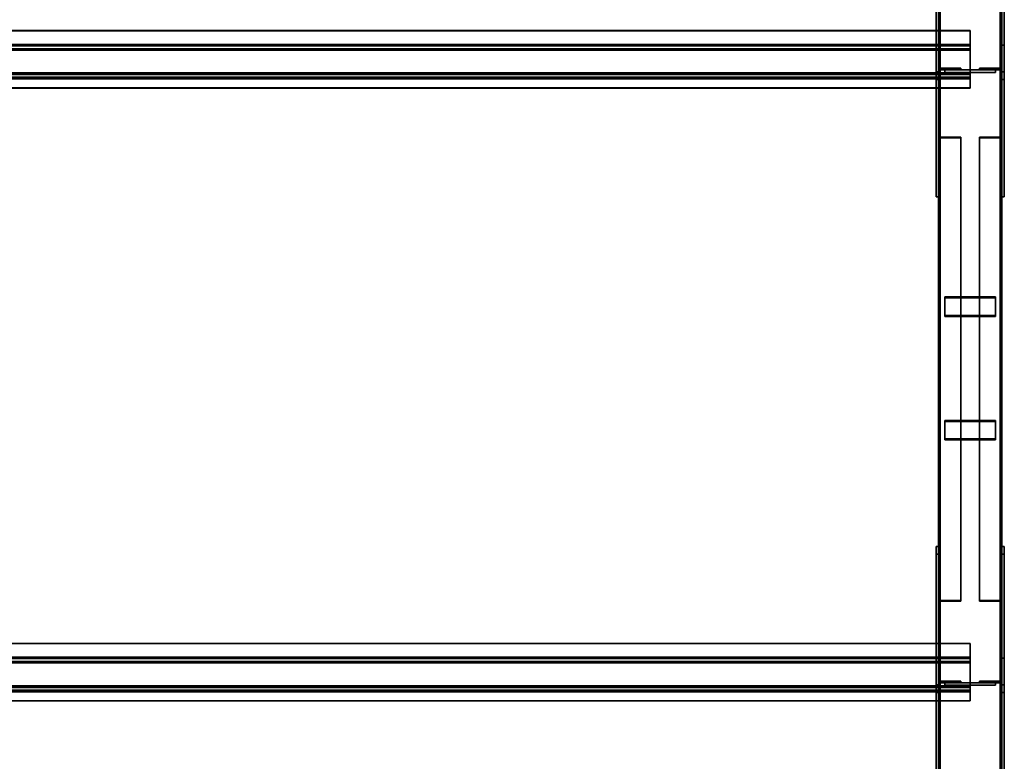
# Model space of a CAD drawing. Extents: x 13429 to 13460.1, y 572.8 to 605.1.
# Tile 215 of 256: x 13440.3 to 13442.2, y 595.8 to 597.2. Entities that reach past the tile are written whole.
import ezdxf

# ---------------------------------------------------------------- set-up
doc = ezdxf.new("R2010")
doc.units = 0
doc.header["$LTSCALE"] = 150
doc.header["$MEASUREMENT"] = 0
doc.layers.add('3DFACE_PLATE', color=7, linetype='CONTINUOUS')
doc.layers.add('3DFACE_SHAPE', color=7, linetype='CONTINUOUS')

msp = doc.modelspace()

# ---------------------------------------------------------------- linework, layer by layer
at = {"layer": '3DFACE_PLATE', "color": 6}
for points, invisible_edges in [([(13442.1134, 597.145, 0.489), (13442.1134, 597.1301, 0.6383), (13442.1134, 597.3938, 0.5139)], 2), ([(13442.1134, 597.1301, 0.6383), (13442.1134, 597.3789, 0.6631), (13442.1134, 597.3938, 0.5139)], 12), ([(13442.1184, 597.145, 0.489), (13442.1134, 597.145, 0.489), (13442.1184, 597.3938, 0.5139)], 2), ([(13442.1134, 597.145, 0.489), (13442.1134, 597.3938, 0.5139), (13442.1184, 597.3938, 0.5139)], 12), ([(13442.1184, 597.3789, 0.6631), (13442.1134, 597.3789, 0.6631), (13442.1184, 597.1301, 0.6383)], 2), ([(13442.1134, 597.3789, 0.6631), (13442.1134, 597.1301, 0.6383), (13442.1184, 597.1301, 0.6383)], 12), ([(13442.1184, 597.3938, 0.5139), (13442.1184, 597.3789, 0.6631), (13442.1184, 597.145, 0.489)], 2), ([(13442.1184, 597.3789, 0.6631), (13442.1184, 597.1301, 0.6383), (13442.1184, 597.145, 0.489)], 12), ([(13442.2434, 597.145, 0.489), (13442.2434, 597.1301, 0.6383), (13442.2434, 597.3938, 0.5139)], 2), ([(13442.2434, 597.1301, 0.6383), (13442.2434, 597.3789, 0.6631), (13442.2434, 597.3938, 0.5139)], 12), ([(13442.2484, 597.145, 0.489), (13442.2434, 597.145, 0.489), (13442.2484, 597.3938, 0.5139)], 2), ([(13442.2434, 597.145, 0.489), (13442.2434, 597.3938, 0.5139), (13442.2484, 597.3938, 0.5139)], 12), ([(13442.2484, 597.3789, 0.6631), (13442.2434, 597.3789, 0.6631), (13442.2484, 597.1301, 0.6383)], 2), ([(13442.2434, 597.3789, 0.6631), (13442.2434, 597.1301, 0.6383), (13442.2484, 597.1301, 0.6383)], 12), ([(13442.2484, 597.3938, 0.5139), (13442.2484, 597.3789, 0.6631), (13442.2484, 597.145, 0.489)], 2), ([(13442.2484, 597.3789, 0.6631), (13442.2484, 597.1301, 0.6383), (13442.2484, 597.145, 0.489)], 12), ([(13442.1134, 597.198, 0.1699), (13442.1134, 597.198, 0.0199), (13442.1134, 596.898, 0.1699)], 2), ([(13442.1134, 597.198, 0.0199), (13442.1134, 596.898, 0.0199), (13442.1134, 596.898, 0.1699)], 12), ([(13442.1184, 597.198, 0.1699), (13442.1134, 597.198, 0.1699), (13442.1184, 596.898, 0.1699)], 2), ([(13442.1134, 597.198, 0.1699), (13442.1134, 596.898, 0.1699), (13442.1184, 596.898, 0.1699)], 12), ([(13442.1184, 597.198, 0.0199), (13442.1134, 597.198, 0.0199), (13442.1184, 597.198, 0.1699)], 2), ([(13442.1134, 597.198, 0.0199), (13442.1134, 597.198, 0.1699), (13442.1184, 597.198, 0.1699)], 12), ([(13442.1184, 596.898, 0.0199), (13442.1134, 596.898, 0.0199), (13442.1184, 597.198, 0.0199)], 2), ([(13442.1134, 596.898, 0.0199), (13442.1134, 597.198, 0.0199), (13442.1184, 597.198, 0.0199)], 12), ([(13442.1184, 596.898, 0.1699), (13442.1184, 596.898, 0.0199), (13442.1184, 597.198, 0.1699)], 2), ([(13442.1184, 596.898, 0.0199), (13442.1184, 597.198, 0.0199), (13442.1184, 597.198, 0.1699)], 12), ([(13442.2434, 597.198, 0.1699), (13442.2434, 597.198, 0.0199), (13442.2434, 596.898, 0.1699)], 2), ([(13442.2434, 597.198, 0.0199), (13442.2434, 596.898, 0.0199), (13442.2434, 596.898, 0.1699)], 12), ([(13442.2484, 597.198, 0.1699), (13442.2434, 597.198, 0.1699), (13442.2484, 596.898, 0.1699)], 2), ([(13442.2434, 597.198, 0.1699), (13442.2434, 596.898, 0.1699), (13442.2484, 596.898, 0.1699)], 12), ([(13442.2484, 597.198, 0.0199), (13442.2434, 597.198, 0.0199), (13442.2484, 597.198, 0.1699)], 2), ([(13442.2434, 597.198, 0.0199), (13442.2434, 597.198, 0.1699), (13442.2484, 597.198, 0.1699)], 12), ([(13442.2484, 596.898, 0.0199), (13442.2434, 596.898, 0.0199), (13442.2484, 597.198, 0.0199)], 2), ([(13442.2434, 596.898, 0.0199), (13442.2434, 597.198, 0.0199), (13442.2484, 597.198, 0.0199)], 12), ([(13442.2484, 596.898, 0.1699), (13442.2484, 596.898, 0.0199), (13442.2484, 597.198, 0.1699)], 2), ([(13442.2484, 596.898, 0.0199), (13442.2484, 597.198, 0.0199), (13442.2484, 597.198, 0.1699)], 12), ([(13442.1184, 597.1301, 0.6383), (13442.1134, 597.1301, 0.6383), (13442.1184, 597.145, 0.489)], 2), ([(13442.1134, 597.1301, 0.6383), (13442.1134, 597.145, 0.489), (13442.1184, 597.145, 0.489)], 12), ([(13442.2309, 597.149, 0.4064), (13442.2309, 597.149, 0.3664), (13442.1309, 597.149, 0.4064)], 2), ([(13442.2309, 597.149, 0.3664), (13442.1309, 597.149, 0.3664), (13442.1309, 597.149, 0.4064)], 12), ([(13442.2309, 597.144, 0.4064), (13442.2309, 597.149, 0.4064), (13442.1309, 597.144, 0.4064)], 2), ([(13442.2309, 597.149, 0.4064), (13442.1309, 597.149, 0.4064), (13442.1309, 597.144, 0.4064)], 12), ([(13442.1309, 597.144, 0.3664), (13442.1309, 597.149, 0.3664), (13442.2309, 597.144, 0.3664)], 2), ([(13442.1309, 597.149, 0.3664), (13442.2309, 597.149, 0.3664), (13442.2309, 597.144, 0.3664)], 12), ([(13442.1309, 597.144, 0.4064), (13442.1309, 597.149, 0.4064), (13442.1309, 597.144, 0.3664)], 2), ([(13442.1309, 597.149, 0.4064), (13442.1309, 597.149, 0.3664), (13442.1309, 597.144, 0.3664)], 12), ([(13442.2309, 597.149, 0.2934), (13442.2309, 597.149, 0.2534), (13442.1309, 597.149, 0.2934)], 2), ([(13442.2309, 597.149, 0.2534), (13442.1309, 597.149, 0.2534), (13442.1309, 597.149, 0.2934)], 12), ([(13442.2309, 597.144, 0.2934), (13442.2309, 597.149, 0.2934), (13442.1309, 597.144, 0.2934)], 2), ([(13442.2309, 597.149, 0.2934), (13442.1309, 597.149, 0.2934), (13442.1309, 597.144, 0.2934)], 12), ([(13442.1309, 597.144, 0.2534), (13442.1309, 597.149, 0.2534), (13442.2309, 597.144, 0.2534)], 2), ([(13442.1309, 597.149, 0.2534), (13442.2309, 597.149, 0.2534), (13442.2309, 597.144, 0.2534)], 12), ([(13442.1309, 597.144, 0.2934), (13442.1309, 597.149, 0.2934), (13442.1309, 597.144, 0.2534)], 2), ([(13442.1309, 597.149, 0.2934), (13442.1309, 597.149, 0.2534), (13442.1309, 597.144, 0.2534)], 12), ([(13442.2309, 597.144, 0.3664), (13442.2309, 597.149, 0.3664), (13442.2309, 597.144, 0.4064)], 2), ([(13442.2309, 597.149, 0.3664), (13442.2309, 597.149, 0.4064), (13442.2309, 597.144, 0.4064)], 12), ([(13442.2309, 597.144, 0.2534), (13442.2309, 597.149, 0.2534), (13442.2309, 597.144, 0.2934)], 2), ([(13442.2309, 597.149, 0.2534), (13442.2309, 597.149, 0.2934), (13442.2309, 597.144, 0.2934)], 12), ([(13442.2484, 597.1301, 0.6383), (13442.2434, 597.1301, 0.6383), (13442.2484, 597.145, 0.489)], 2), ([(13442.2434, 597.1301, 0.6383), (13442.2434, 597.145, 0.489), (13442.2484, 597.145, 0.489)], 12), ([(13442.1309, 597.144, 0.4064), (13442.1309, 597.144, 0.3664), (13442.2309, 597.144, 0.4064)], 2), ([(13442.1309, 597.144, 0.3664), (13442.2309, 597.144, 0.3664), (13442.2309, 597.144, 0.4064)], 12), ([(13442.1309, 597.144, 0.2934), (13442.1309, 597.144, 0.2534), (13442.2309, 597.144, 0.2934)], 2), ([(13442.1309, 597.144, 0.2534), (13442.2309, 597.144, 0.2534), (13442.2309, 597.144, 0.2934)], 12), ([(13442.1184, 596.898, 0.1699), (13442.1134, 596.898, 0.1699), (13442.1184, 596.898, 0.0199)], 2), ([(13442.1134, 596.898, 0.1699), (13442.1134, 596.898, 0.0199), (13442.1184, 596.898, 0.0199)], 12), ([(13442.2484, 596.898, 0.1699), (13442.2434, 596.898, 0.1699), (13442.2484, 596.898, 0.0199)], 2), ([(13442.2434, 596.898, 0.1699), (13442.2434, 596.898, 0.0199), (13442.2484, 596.898, 0.0199)], 12), ([(13442.1309, 596.7, 0.2418), (13442.1309, 596.6633, 0.2576), (13442.2309, 596.7, 0.2418)], 2), ([(13442.1309, 596.6633, 0.2576), (13442.2309, 596.6633, 0.2576), (13442.2309, 596.7, 0.2418)], 12), ([(13442.2309, 596.7, 0.2418), (13442.2309, 596.698, 0.2372), (13442.1309, 596.7, 0.2418)], 2), ([(13442.2309, 596.698, 0.2372), (13442.1309, 596.698, 0.2372), (13442.1309, 596.7, 0.2418)], 12), ([(13442.1309, 596.7, 0.2418), (13442.1309, 596.698, 0.2372), (13442.1309, 596.6633, 0.2576)], 2), ([(13442.2309, 596.698, 0.2372), (13442.2309, 596.6613, 0.253), (13442.1309, 596.698, 0.2372)], 2), ([(13442.2309, 596.6613, 0.253), (13442.1309, 596.6613, 0.253), (13442.1309, 596.698, 0.2372)], 12), ([(13442.1309, 596.698, 0.2372), (13442.1309, 596.6613, 0.253), (13442.1309, 596.6633, 0.2576)], 12), ([(13442.2309, 596.6633, 0.2576), (13442.2309, 596.6613, 0.253), (13442.2309, 596.7, 0.2418)], 2), ([(13442.2309, 596.6613, 0.253), (13442.2309, 596.698, 0.2372), (13442.2309, 596.7, 0.2418)], 12), ([(13442.1309, 596.6633, 0.2576), (13442.1309, 596.6613, 0.253), (13442.2309, 596.6633, 0.2576)], 2), ([(13442.1309, 596.6613, 0.253), (13442.2309, 596.6613, 0.253), (13442.2309, 596.6633, 0.2576)], 12), ([(13442.1309, 596.4556, 0.3468), (13442.1309, 596.4189, 0.3626), (13442.2309, 596.4556, 0.3468)], 2), ([(13442.1309, 596.4189, 0.3626), (13442.2309, 596.4189, 0.3626), (13442.2309, 596.4556, 0.3468)], 12), ([(13442.2309, 596.4556, 0.3468), (13442.2309, 596.4537, 0.3422), (13442.1309, 596.4556, 0.3468)], 2), ([(13442.2309, 596.4537, 0.3422), (13442.1309, 596.4537, 0.3422), (13442.1309, 596.4556, 0.3468)], 12), ([(13442.1309, 596.4556, 0.3468), (13442.1309, 596.4537, 0.3422), (13442.1309, 596.4189, 0.3626)], 2), ([(13442.2309, 596.4537, 0.3422), (13442.2309, 596.4169, 0.358), (13442.1309, 596.4537, 0.3422)], 2), ([(13442.2309, 596.4169, 0.358), (13442.1309, 596.4169, 0.358), (13442.1309, 596.4537, 0.3422)], 12), ([(13442.1309, 596.4537, 0.3422), (13442.1309, 596.4169, 0.358), (13442.1309, 596.4189, 0.3626)], 12), ([(13442.2309, 596.4189, 0.3626), (13442.2309, 596.4169, 0.358), (13442.2309, 596.4556, 0.3468)], 2), ([(13442.2309, 596.4169, 0.358), (13442.2309, 596.4537, 0.3422), (13442.2309, 596.4556, 0.3468)], 12), ([(13442.1309, 596.4189, 0.3626), (13442.1309, 596.4169, 0.358), (13442.2309, 596.4189, 0.3626)], 2), ([(13442.1309, 596.4169, 0.358), (13442.2309, 596.4169, 0.358), (13442.2309, 596.4189, 0.3626)], 12), ([(13442.1134, 595.9325, 0.3677), (13442.1134, 595.9175, 0.517), (13442.1134, 596.2061, 0.3951)], 2), ([(13442.1134, 595.9175, 0.517), (13442.1134, 596.1912, 0.5444), (13442.1134, 596.2061, 0.3951)], 12), ([(13442.1184, 595.9325, 0.3677), (13442.1134, 595.9325, 0.3677), (13442.1184, 596.2061, 0.3951)], 2), ([(13442.1134, 595.9325, 0.3677), (13442.1134, 596.2061, 0.3951), (13442.1184, 596.2061, 0.3951)], 12), ([(13442.1184, 596.2061, 0.3951), (13442.1134, 596.2061, 0.3951), (13442.1184, 596.1912, 0.5444)], 2), ([(13442.1134, 596.2061, 0.3951), (13442.1134, 596.1912, 0.5444), (13442.1184, 596.1912, 0.5444)], 12), ([(13442.1184, 596.1912, 0.5444), (13442.1134, 596.1912, 0.5444), (13442.1184, 595.9175, 0.517)], 2), ([(13442.1134, 596.1912, 0.5444), (13442.1134, 595.9175, 0.517), (13442.1184, 595.9175, 0.517)], 12), ([(13442.1184, 596.2061, 0.3951), (13442.1184, 596.1912, 0.5444), (13442.1184, 595.9325, 0.3677)], 2), ([(13442.1184, 596.1912, 0.5444), (13442.1184, 595.9175, 0.517), (13442.1184, 595.9325, 0.3677)], 12), ([(13442.2434, 595.9325, 0.3677), (13442.2434, 595.9175, 0.517), (13442.2434, 596.2061, 0.3951)], 2), ([(13442.2434, 595.9175, 0.517), (13442.2434, 596.1912, 0.5444), (13442.2434, 596.2061, 0.3951)], 12), ([(13442.2484, 595.9325, 0.3677), (13442.2434, 595.9325, 0.3677), (13442.2484, 596.2061, 0.3951)], 2), ([(13442.2434, 595.9325, 0.3677), (13442.2434, 596.2061, 0.3951), (13442.2484, 596.2061, 0.3951)], 12), ([(13442.2484, 596.2061, 0.3951), (13442.2434, 596.2061, 0.3951), (13442.2484, 596.1912, 0.5444)], 2), ([(13442.2434, 596.2061, 0.3951), (13442.2434, 596.1912, 0.5444), (13442.2484, 596.1912, 0.5444)], 12), ([(13442.2484, 596.1912, 0.5444), (13442.2434, 596.1912, 0.5444), (13442.2484, 595.9175, 0.517)], 2), ([(13442.2434, 596.1912, 0.5444), (13442.2434, 595.9175, 0.517), (13442.2484, 595.9175, 0.517)], 12), ([(13442.2484, 596.2061, 0.3951), (13442.2484, 596.1912, 0.5444), (13442.2484, 595.9325, 0.3677)], 2), ([(13442.2484, 596.1912, 0.5444), (13442.2484, 595.9175, 0.517), (13442.2484, 595.9325, 0.3677)], 12), ([(13442.1134, 595.9855, 0.1699), (13442.1134, 595.9855, 0.0199), (13442.1134, 595.6355, 0.1699)], 2), ([(13442.1134, 595.9855, 0.0199), (13442.1134, 595.6355, 0.0199), (13442.1134, 595.6355, 0.1699)], 12), ([(13442.1184, 595.9855, 0.1699), (13442.1134, 595.9855, 0.1699), (13442.1184, 595.6355, 0.1699)], 2), ([(13442.1134, 595.9855, 0.1699), (13442.1134, 595.6355, 0.1699), (13442.1184, 595.6355, 0.1699)], 12), ([(13442.1184, 595.9855, 0.0199), (13442.1134, 595.9855, 0.0199), (13442.1184, 595.9855, 0.1699)], 2), ([(13442.1134, 595.9855, 0.0199), (13442.1134, 595.9855, 0.1699), (13442.1184, 595.9855, 0.1699)], 12), ([(13442.1184, 595.6355, 0.0199), (13442.1134, 595.6355, 0.0199), (13442.1184, 595.9855, 0.0199)], 2), ([(13442.1134, 595.6355, 0.0199), (13442.1134, 595.9855, 0.0199), (13442.1184, 595.9855, 0.0199)], 12), ([(13442.1184, 595.6355, 0.1699), (13442.1184, 595.6355, 0.0199), (13442.1184, 595.9855, 0.1699)], 2), ([(13442.1184, 595.6355, 0.0199), (13442.1184, 595.9855, 0.0199), (13442.1184, 595.9855, 0.1699)], 12), ([(13442.2434, 595.9855, 0.1699), (13442.2434, 595.9855, 0.0199), (13442.2434, 595.6355, 0.1699)], 2), ([(13442.2434, 595.9855, 0.0199), (13442.2434, 595.6355, 0.0199), (13442.2434, 595.6355, 0.1699)], 12), ([(13442.2484, 595.9855, 0.1699), (13442.2434, 595.9855, 0.1699), (13442.2484, 595.6355, 0.1699)], 2), ([(13442.2434, 595.9855, 0.1699), (13442.2434, 595.6355, 0.1699), (13442.2484, 595.6355, 0.1699)], 12), ([(13442.2484, 595.9855, 0.0199), (13442.2434, 595.9855, 0.0199), (13442.2484, 595.9855, 0.1699)], 2), ([(13442.2434, 595.9855, 0.0199), (13442.2434, 595.9855, 0.1699), (13442.2484, 595.9855, 0.1699)], 12), ([(13442.2484, 595.6355, 0.0199), (13442.2434, 595.6355, 0.0199), (13442.2484, 595.9855, 0.0199)], 2), ([(13442.2434, 595.6355, 0.0199), (13442.2434, 595.9855, 0.0199), (13442.2484, 595.9855, 0.0199)], 12), ([(13442.2484, 595.6355, 0.1699), (13442.2484, 595.6355, 0.0199), (13442.2484, 595.9855, 0.1699)], 2), ([(13442.2484, 595.6355, 0.0199), (13442.2484, 595.9855, 0.0199), (13442.2484, 595.9855, 0.1699)], 12), ([(13442.1184, 595.9175, 0.517), (13442.1134, 595.9175, 0.517), (13442.1184, 595.9325, 0.3677)], 2), ([(13442.1134, 595.9175, 0.517), (13442.1134, 595.9325, 0.3677), (13442.1184, 595.9325, 0.3677)], 12), ([(13442.2309, 595.9365, 0.3253), (13442.2309, 595.9365, 0.2853), (13442.1309, 595.9365, 0.3253)], 2), ([(13442.2309, 595.9365, 0.2853), (13442.1309, 595.9365, 0.2853), (13442.1309, 595.9365, 0.3253)], 12), ([(13442.2309, 595.9315, 0.3253), (13442.2309, 595.9365, 0.3253), (13442.1309, 595.9315, 0.3253)], 2), ([(13442.2309, 595.9365, 0.3253), (13442.1309, 595.9365, 0.3253), (13442.1309, 595.9315, 0.3253)], 12), ([(13442.1309, 595.9315, 0.2853), (13442.1309, 595.9365, 0.2853), (13442.2309, 595.9315, 0.2853)], 2), ([(13442.1309, 595.9365, 0.2853), (13442.2309, 595.9365, 0.2853), (13442.2309, 595.9315, 0.2853)], 12), ([(13442.1309, 595.9315, 0.3253), (13442.1309, 595.9365, 0.3253), (13442.1309, 595.9315, 0.2853)], 2), ([(13442.1309, 595.9365, 0.3253), (13442.1309, 595.9365, 0.2853), (13442.1309, 595.9315, 0.2853)], 12), ([(13442.2309, 595.9365, 0.2533), (13442.2309, 595.9365, 0.2133), (13442.1309, 595.9365, 0.2533)], 2), ([(13442.2309, 595.9365, 0.2133), (13442.1309, 595.9365, 0.2133), (13442.1309, 595.9365, 0.2533)], 12), ([(13442.2309, 595.9315, 0.2533), (13442.2309, 595.9365, 0.2533), (13442.1309, 595.9315, 0.2533)], 2), ([(13442.2309, 595.9365, 0.2533), (13442.1309, 595.9365, 0.2533), (13442.1309, 595.9315, 0.2533)], 12), ([(13442.1309, 595.9315, 0.2133), (13442.1309, 595.9365, 0.2133), (13442.2309, 595.9315, 0.2133)], 2), ([(13442.1309, 595.9365, 0.2133), (13442.2309, 595.9365, 0.2133), (13442.2309, 595.9315, 0.2133)], 12), ([(13442.1309, 595.9315, 0.2533), (13442.1309, 595.9365, 0.2533), (13442.1309, 595.9315, 0.2133)], 2), ([(13442.1309, 595.9365, 0.2533), (13442.1309, 595.9365, 0.2133), (13442.1309, 595.9315, 0.2133)], 12), ([(13442.1309, 595.9315, 0.3253), (13442.1309, 595.9315, 0.2853), (13442.2309, 595.9315, 0.3253)], 2), ([(13442.1309, 595.9315, 0.2853), (13442.2309, 595.9315, 0.2853), (13442.2309, 595.9315, 0.3253)], 12), ([(13442.1309, 595.9315, 0.2533), (13442.1309, 595.9315, 0.2133), (13442.2309, 595.9315, 0.2533)], 2), ([(13442.1309, 595.9315, 0.2133), (13442.2309, 595.9315, 0.2133), (13442.2309, 595.9315, 0.2533)], 12), ([(13442.2309, 595.9315, 0.2853), (13442.2309, 595.9365, 0.2853), (13442.2309, 595.9315, 0.3253)], 2), ([(13442.2309, 595.9365, 0.2853), (13442.2309, 595.9365, 0.3253), (13442.2309, 595.9315, 0.3253)], 12), ([(13442.2309, 595.9315, 0.2133), (13442.2309, 595.9365, 0.2133), (13442.2309, 595.9315, 0.2533)], 2), ([(13442.2309, 595.9365, 0.2133), (13442.2309, 595.9365, 0.2533), (13442.2309, 595.9315, 0.2533)], 12), ([(13442.2484, 595.9175, 0.517), (13442.2434, 595.9175, 0.517), (13442.2484, 595.9325, 0.3677)], 2), ([(13442.2434, 595.9175, 0.517), (13442.2434, 595.9325, 0.3677), (13442.2484, 595.9325, 0.3677)], 12)]:
    msp.add_3dface(points, dxfattribs=dict(at, invisible_edges=invisible_edges))
at = {"layer": '3DFACE_SHAPE', "color": 13}
for points, invisible_edges in [([(13442.1184, 599.596, 0.0499), (13442.1184, 594.746, 0.0499), (13442.1214, 599.596, 0.0499)], 2), ([(13442.1184, 594.746, 0.0499), (13442.1214, 594.746, 0.0499), (13442.1214, 599.596, 0.0499)], 12), ([(13442.1184, 599.596, -0.0001), (13442.1184, 594.746, -0.0001), (13442.1184, 599.596, 0.0499)], 2), ([(13442.1184, 594.746, -0.0001), (13442.1184, 594.746, 0.0499), (13442.1184, 599.596, 0.0499)], 12), ([(13442.2434, 599.596, -0.0001), (13442.2434, 594.746, -0.0001), (13442.1184, 599.596, -0.0001)], 2), ([(13442.2434, 594.746, -0.0001), (13442.1184, 594.746, -0.0001), (13442.1184, 599.596, -0.0001)], 12), ([(13442.1184, 599.596, 0.8547), (13442.1184, 594.75, 0.3701), (13442.1184, 599.5911, 0.9045)], 2), ([(13442.1214, 599.596, 0.8547), (13442.1214, 594.75, 0.3701), (13442.1184, 599.596, 0.8547)], 2), ([(13442.1214, 594.75, 0.3701), (13442.1184, 594.75, 0.3701), (13442.1184, 599.596, 0.8547)], 12), ([(13442.1184, 594.75, 0.3701), (13442.1184, 594.745, 0.4199), (13442.1184, 599.5911, 0.9045)], 12), ([(13442.1184, 599.5911, 0.9045), (13442.1184, 594.745, 0.4199), (13442.2434, 599.5911, 0.9045)], 2), ([(13442.1184, 594.745, 0.4199), (13442.2434, 594.745, 0.4199), (13442.2434, 599.5911, 0.9045)], 12), ([(13442.1214, 599.596, 0.0029), (13442.1214, 594.746, 0.0029), (13442.2403, 599.596, 0.0029)], 2), ([(13442.1214, 594.746, 0.0029), (13442.2403, 594.746, 0.0029), (13442.2403, 599.596, 0.0029)], 12), ([(13442.1214, 599.596, 0.0499), (13442.1214, 594.746, 0.0499), (13442.1214, 599.596, 0.0029)], 2), ([(13442.1214, 594.746, 0.0499), (13442.1214, 594.746, 0.0029), (13442.1214, 599.596, 0.0029)], 12), ([(13442.1214, 599.5914, 0.9014), (13442.1214, 594.7453, 0.4168), (13442.1214, 599.596, 0.8547)], 2), ([(13442.1214, 594.7453, 0.4168), (13442.1214, 594.75, 0.3701), (13442.1214, 599.596, 0.8547)], 12), ([(13442.2403, 599.5914, 0.9014), (13442.2403, 594.7453, 0.4168), (13442.1214, 599.5914, 0.9014)], 2), ([(13442.2403, 594.7453, 0.4168), (13442.1214, 594.7453, 0.4168), (13442.1214, 599.5914, 0.9014)], 12), ([(13442.2403, 599.596, 0.0499), (13442.2403, 594.746, 0.0499), (13442.2434, 599.596, 0.0499)], 2), ([(13442.2403, 594.746, 0.0499), (13442.2434, 594.746, 0.0499), (13442.2434, 599.596, 0.0499)], 12), ([(13442.2403, 599.596, 0.0029), (13442.2403, 594.746, 0.0029), (13442.2403, 599.596, 0.0499)], 2), ([(13442.2403, 594.746, 0.0029), (13442.2403, 594.746, 0.0499), (13442.2403, 599.596, 0.0499)], 12), ([(13442.2403, 599.596, 0.8547), (13442.2403, 594.75, 0.3701), (13442.2403, 599.5914, 0.9014)], 2), ([(13442.2434, 599.596, 0.8547), (13442.2434, 594.75, 0.3701), (13442.2403, 599.596, 0.8547)], 2), ([(13442.2434, 594.75, 0.3701), (13442.2403, 594.75, 0.3701), (13442.2403, 599.596, 0.8547)], 12), ([(13442.2403, 594.75, 0.3701), (13442.2403, 594.7453, 0.4168), (13442.2403, 599.5914, 0.9014)], 12), ([(13442.2434, 599.596, 0.0499), (13442.2434, 594.746, 0.0499), (13442.2434, 599.596, -0.0001)], 2), ([(13442.2434, 594.746, 0.0499), (13442.2434, 594.746, -0.0001), (13442.2434, 599.596, -0.0001)], 12), ([(13442.2434, 599.5911, 0.9045), (13442.2434, 594.745, 0.4199), (13442.2434, 599.596, 0.8547)], 2), ([(13442.2434, 594.745, 0.4199), (13442.2434, 594.75, 0.3701), (13442.2434, 599.596, 0.8547)], 12), ([(13442.1809, 597.2267, 0.668), (13438.2034, 597.2267, 0.668), (13442.1809, 597.2264, 0.671)], 2), ([(13438.2034, 597.2267, 0.668), (13438.2034, 597.2264, 0.671), (13442.1809, 597.2264, 0.671)], 12), ([(13442.1809, 597.1969, 0.665), (13438.2034, 597.1969, 0.665), (13442.1809, 597.2267, 0.668)], 2), ([(13438.2034, 597.1969, 0.665), (13438.2034, 597.2267, 0.668), (13442.1809, 597.2267, 0.668)], 12), ([(13442.1809, 597.2264, 0.671), (13438.2034, 597.2264, 0.671), (13442.1809, 597.1996, 0.6684)], 2), ([(13438.2034, 597.2264, 0.671), (13438.2034, 597.1996, 0.6684), (13442.1809, 597.1996, 0.6684)], 12), ([(13442.1809, 597.2264, 0.671), (13442.1809, 597.1996, 0.6684), (13442.1809, 597.2267, 0.668)], 2), ([(13442.1809, 597.2267, 0.668), (13442.1809, 597.1996, 0.6684), (13442.1809, 597.1969, 0.665)], 3), ([(13442.1809, 597.1996, 0.6684), (13438.2034, 597.1996, 0.6684), (13442.1809, 597.1909, 0.7549)], 2), ([(13438.2034, 597.1996, 0.6684), (13438.2034, 597.1909, 0.7549), (13442.1809, 597.1909, 0.7549)], 12), ([(13442.1809, 597.1882, 0.7516), (13438.2034, 597.1882, 0.7516), (13442.1809, 597.1969, 0.665)], 2), ([(13438.2034, 597.1882, 0.7516), (13438.2034, 597.1969, 0.665), (13442.1809, 597.1969, 0.665)], 12), ([(13442.1809, 597.1909, 0.7549), (13438.2034, 597.1909, 0.7549), (13442.1809, 597.1312, 0.7489)], 2), ([(13438.2034, 597.1909, 0.7549), (13438.2034, 597.1312, 0.7489), (13442.1809, 597.1312, 0.7489)], 12), ([(13442.1809, 597.1346, 0.7462), (13438.2034, 597.1346, 0.7462), (13442.1809, 597.1882, 0.7516)], 2), ([(13438.2034, 597.1346, 0.7462), (13438.2034, 597.1882, 0.7516), (13442.1809, 597.1882, 0.7516)], 12), ([(13442.1216, 597.1522, 0.5994), (13442.1184, 597.193, 0.5994), (13442.1184, 597.149, 0.5994)], 13), ([(13442.1216, 597.1522, 0.5994), (13442.1216, 597.193, 0.5994), (13442.1184, 597.193, 0.5994)], 12), ([(13442.1216, 597.193, 0.0604), (13442.1216, 597.1522, 0.0604), (13442.1184, 597.193, 0.0604)], 2), ([(13442.1184, 597.193, 0.0604), (13442.1216, 597.1522, 0.0604), (13442.1184, 597.149, 0.0604)], 3), ([(13442.1184, 597.193, 0.5994), (13442.1184, 597.193, 0.0604), (13442.1184, 597.149, 0.5994)], 2), ([(13442.1184, 597.193, 0.0604), (13442.1184, 597.149, 0.0604), (13442.1184, 597.149, 0.5994)], 12), ([(13442.1216, 597.193, 0.5994), (13442.1216, 597.193, 0.0604), (13442.1184, 597.193, 0.5994)], 2), ([(13442.1216, 597.193, 0.0604), (13442.1184, 597.193, 0.0604), (13442.1184, 597.193, 0.5994)], 12), ([(13442.1216, 597.1522, 0.5994), (13442.1216, 597.1522, 0.0604), (13442.1216, 597.193, 0.5994)], 2), ([(13442.1216, 597.1522, 0.0604), (13442.1216, 597.193, 0.0604), (13442.1216, 597.193, 0.5994)], 12), ([(13442.1809, 597.1996, 0.6684), (13442.1809, 597.1882, 0.7516), (13442.1809, 597.1969, 0.665)], 13), ([(13442.1809, 597.1882, 0.7516), (13442.1809, 597.1996, 0.6684), (13442.1809, 597.1909, 0.7549)], 13), ([(13442.1809, 597.1312, 0.7489), (13442.1809, 597.1882, 0.7516), (13442.1809, 597.1909, 0.7549)], 3), ([(13442.1809, 597.1346, 0.7462), (13442.1809, 597.1882, 0.7516), (13442.1809, 597.1312, 0.7489)], 14), ([(13442.2402, 597.1522, 0.0604), (13442.2434, 597.193, 0.0604), (13442.2434, 597.149, 0.0604)], 13), ([(13442.2402, 597.1522, 0.0604), (13442.2402, 597.193, 0.0604), (13442.2434, 597.193, 0.0604)], 12), ([(13442.2402, 597.193, 0.5994), (13442.2402, 597.1522, 0.5994), (13442.2434, 597.193, 0.5994)], 2), ([(13442.2434, 597.193, 0.5994), (13442.2402, 597.1522, 0.5994), (13442.2434, 597.149, 0.5994)], 3), ([(13442.2402, 597.193, 0.0604), (13442.2402, 597.193, 0.5994), (13442.2434, 597.193, 0.0604)], 2), ([(13442.2402, 597.193, 0.5994), (13442.2434, 597.193, 0.5994), (13442.2434, 597.193, 0.0604)], 12), ([(13442.2402, 597.1522, 0.0604), (13442.2402, 597.1522, 0.5994), (13442.2402, 597.193, 0.0604)], 2), ([(13442.2402, 597.1522, 0.5994), (13442.2402, 597.193, 0.5994), (13442.2402, 597.193, 0.0604)], 12), ([(13442.2434, 597.193, 0.0604), (13442.2434, 597.193, 0.5994), (13442.2434, 597.149, 0.0604)], 2), ([(13442.2434, 597.193, 0.5994), (13442.2434, 597.149, 0.5994), (13442.2434, 597.149, 0.0604)], 12), ([(13442.1624, 597.149, 0.5994), (13442.1216, 597.1522, 0.5994), (13442.1184, 597.149, 0.5994)], 3), ([(13442.1216, 597.1522, 0.0604), (13442.1624, 597.149, 0.0604), (13442.1184, 597.149, 0.0604)], 13), ([(13442.1184, 597.149, 0.5994), (13442.1184, 597.149, 0.0604), (13442.1624, 597.149, 0.5994)], 2), ([(13442.1184, 597.149, 0.0604), (13442.1624, 597.149, 0.0604), (13442.1624, 597.149, 0.5994)], 12), ([(13442.1624, 597.1522, 0.5994), (13442.1216, 597.1522, 0.5994), (13442.1624, 597.149, 0.5994)], 2), ([(13442.1216, 597.1522, 0.0604), (13442.1624, 597.1522, 0.0604), (13442.1624, 597.149, 0.0604)], 12), ([(13442.1624, 597.1522, 0.5994), (13442.1624, 597.1522, 0.0604), (13442.1216, 597.1522, 0.5994)], 2), ([(13442.1624, 597.1522, 0.0604), (13442.1216, 597.1522, 0.0604), (13442.1216, 597.1522, 0.5994)], 12), ([(13442.1624, 597.149, 0.5994), (13442.1624, 597.149, 0.0604), (13442.1624, 597.1522, 0.5994)], 2), ([(13442.1624, 597.149, 0.0604), (13442.1624, 597.1522, 0.0604), (13442.1624, 597.1522, 0.5994)], 12), ([(13442.1994, 597.1522, 0.0604), (13442.2402, 597.1522, 0.0604), (13442.1994, 597.149, 0.0604)], 2), ([(13442.1994, 597.149, 0.0604), (13442.2402, 597.1522, 0.0604), (13442.2434, 597.149, 0.0604)], 3), ([(13442.2402, 597.1522, 0.5994), (13442.1994, 597.149, 0.5994), (13442.2434, 597.149, 0.5994)], 13), ([(13442.2402, 597.1522, 0.5994), (13442.1994, 597.1522, 0.5994), (13442.1994, 597.149, 0.5994)], 12), ([(13442.1994, 597.1522, 0.0604), (13442.1994, 597.1522, 0.5994), (13442.2402, 597.1522, 0.0604)], 2), ([(13442.1994, 597.1522, 0.5994), (13442.2402, 597.1522, 0.5994), (13442.2402, 597.1522, 0.0604)], 12), ([(13442.1994, 597.149, 0.0604), (13442.1994, 597.149, 0.5994), (13442.1994, 597.1522, 0.0604)], 2), ([(13442.1994, 597.149, 0.5994), (13442.1994, 597.1522, 0.5994), (13442.1994, 597.1522, 0.0604)], 12), ([(13442.2434, 597.149, 0.0604), (13442.2434, 597.149, 0.5994), (13442.1994, 597.149, 0.0604)], 2), ([(13442.2434, 597.149, 0.5994), (13442.1994, 597.149, 0.5994), (13442.1994, 597.149, 0.0604)], 12), ([(13442.1809, 597.1432, 0.6597), (13438.2034, 597.1432, 0.6597), (13442.1809, 597.1346, 0.7462)], 2), ([(13438.2034, 597.1432, 0.6597), (13438.2034, 597.1346, 0.7462), (13442.1809, 597.1346, 0.7462)], 12), ([(13442.1809, 597.1134, 0.6567), (13438.2034, 597.1134, 0.6567), (13442.1809, 597.1432, 0.6597)], 2), ([(13438.2034, 597.1134, 0.6567), (13438.2034, 597.1432, 0.6597), (13442.1809, 597.1432, 0.6597)], 12), ([(13442.1809, 597.1399, 0.6624), (13438.2034, 597.1399, 0.6624), (13442.1809, 597.1131, 0.6597)], 2), ([(13438.2034, 597.1399, 0.6624), (13438.2034, 597.1131, 0.6597), (13442.1809, 597.1131, 0.6597)], 12), ([(13442.1809, 597.1312, 0.7489), (13438.2034, 597.1312, 0.7489), (13442.1809, 597.1399, 0.6624)], 2), ([(13438.2034, 597.1312, 0.7489), (13438.2034, 597.1399, 0.6624), (13442.1809, 597.1399, 0.6624)], 12), ([(13442.1809, 597.1399, 0.6624), (13442.1809, 597.1432, 0.6597), (13442.1809, 597.1346, 0.7462)], 13), ([(13442.1809, 597.1399, 0.6624), (13442.1809, 597.1131, 0.6597), (13442.1809, 597.1432, 0.6597)], 14), ([(13442.1809, 597.1131, 0.6597), (13442.1809, 597.1134, 0.6567), (13442.1809, 597.1432, 0.6597)], 12), ([(13442.1809, 597.1312, 0.7489), (13442.1809, 597.1399, 0.6624), (13442.1809, 597.1346, 0.7462)], 14), ([(13442.1809, 597.1131, 0.6597), (13438.2034, 597.1131, 0.6597), (13442.1809, 597.1134, 0.6567)], 2), ([(13438.2034, 597.1131, 0.6597), (13438.2034, 597.1134, 0.6567), (13442.1809, 597.1134, 0.6567)], 12), ([(13442.1624, 597.0159, 0.1005), (13442.1216, 597.0146, 0.0976), (13442.1184, 597.0159, 0.1005)], 3), ([(13442.1216, 597.0146, 0.0976), (13442.1184, 596.9985, 0.0601), (13442.1184, 597.0159, 0.1005)], 13), ([(13442.1184, 596.9985, 0.0601), (13442.1184, 596.0817, 0.4543), (13442.1184, 597.0159, 0.1005)], 2), ([(13442.1184, 596.0817, 0.4543), (13442.1184, 596.099, 0.4947), (13442.1184, 597.0159, 0.1005)], 12), ([(13442.1184, 597.0159, 0.1005), (13442.1184, 596.099, 0.4947), (13442.1624, 597.0159, 0.1005)], 2), ([(13442.1184, 596.099, 0.4947), (13442.1624, 596.099, 0.4947), (13442.1624, 597.0159, 0.1005)], 12), ([(13442.1216, 597.0146, 0.0976), (13442.1216, 596.9985, 0.0601), (13442.1184, 596.9985, 0.0601)], 12), ([(13442.1624, 597.0146, 0.0976), (13442.1216, 597.0146, 0.0976), (13442.1624, 597.0159, 0.1005)], 2), ([(13442.1216, 597.0146, 0.0976), (13442.1216, 596.0978, 0.4918), (13442.1216, 596.9985, 0.0601)], 2), ([(13442.1624, 597.0146, 0.0976), (13442.1624, 596.0978, 0.4918), (13442.1216, 597.0146, 0.0976)], 2), ([(13442.1624, 596.0978, 0.4918), (13442.1216, 596.0978, 0.4918), (13442.1216, 597.0146, 0.0976)], 12), ([(13442.1624, 597.0159, 0.1005), (13442.1624, 596.099, 0.4947), (13442.1624, 597.0146, 0.0976)], 2), ([(13442.1624, 596.099, 0.4947), (13442.1624, 596.0978, 0.4918), (13442.1624, 597.0146, 0.0976)], 12), ([(13442.2402, 597.0146, 0.0976), (13442.1994, 597.0159, 0.1005), (13442.2434, 597.0159, 0.1005)], 13), ([(13442.2402, 597.0146, 0.0976), (13442.1994, 597.0146, 0.0976), (13442.1994, 597.0159, 0.1005)], 12), ([(13442.1994, 596.099, 0.4947), (13442.1994, 597.0159, 0.1005), (13442.1994, 596.0978, 0.4918)], 2), ([(13442.1994, 597.0159, 0.1005), (13442.1994, 597.0146, 0.0976), (13442.1994, 596.0978, 0.4918)], 12), ([(13442.2434, 596.099, 0.4947), (13442.2434, 597.0159, 0.1005), (13442.1994, 596.099, 0.4947)], 2), ([(13442.2434, 597.0159, 0.1005), (13442.1994, 597.0159, 0.1005), (13442.1994, 596.099, 0.4947)], 12), ([(13442.1994, 596.0978, 0.4918), (13442.1994, 597.0146, 0.0976), (13442.2402, 596.0978, 0.4918)], 2), ([(13442.1994, 597.0146, 0.0976), (13442.2402, 597.0146, 0.0976), (13442.2402, 596.0978, 0.4918)], 12), ([(13442.2434, 596.9985, 0.0601), (13442.2402, 597.0146, 0.0976), (13442.2434, 597.0159, 0.1005)], 3), ([(13442.2402, 596.9985, 0.0601), (13442.2402, 597.0146, 0.0976), (13442.2434, 596.9985, 0.0601)], 2), ([(13442.2402, 596.0978, 0.4918), (13442.2402, 597.0146, 0.0976), (13442.2402, 596.0817, 0.4543)], 2), ([(13442.2402, 597.0146, 0.0976), (13442.2402, 596.9985, 0.0601), (13442.2402, 596.0817, 0.4543)], 12), ([(13442.2434, 596.9985, 0.0601), (13442.2434, 597.0159, 0.1005), (13442.2434, 596.099, 0.4947)], 12), ([(13442.1216, 596.9985, 0.0601), (13442.1216, 596.0817, 0.4543), (13442.1184, 596.9985, 0.0601)], 2), ([(13442.1216, 596.0817, 0.4543), (13442.1184, 596.0817, 0.4543), (13442.1184, 596.9985, 0.0601)], 12), ([(13442.1216, 596.0978, 0.4918), (13442.1216, 596.0817, 0.4543), (13442.1216, 596.9985, 0.0601)], 12), ([(13442.2402, 596.0817, 0.4543), (13442.2402, 596.9985, 0.0601), (13442.2434, 596.0817, 0.4543)], 2), ([(13442.2402, 596.9985, 0.0601), (13442.2434, 596.9985, 0.0601), (13442.2434, 596.0817, 0.4543)], 12), ([(13442.2434, 596.0817, 0.4543), (13442.2434, 596.9985, 0.0601), (13442.2434, 596.099, 0.4947)], 2), ([(13442.1184, 596.0817, 0.4543), (13442.1216, 596.0978, 0.4918), (13442.1184, 596.099, 0.4947)], 3), ([(13442.1216, 596.0978, 0.4918), (13442.1624, 596.099, 0.4947), (13442.1184, 596.099, 0.4947)], 13), ([(13442.1216, 596.0817, 0.4543), (13442.1216, 596.0978, 0.4918), (13442.1184, 596.0817, 0.4543)], 2), ([(13442.1216, 596.0978, 0.4918), (13442.1624, 596.0978, 0.4918), (13442.1624, 596.099, 0.4947)], 12), ([(13442.1994, 596.0978, 0.4918), (13442.2402, 596.0978, 0.4918), (13442.1994, 596.099, 0.4947)], 2), ([(13442.1994, 596.099, 0.4947), (13442.2402, 596.0978, 0.4918), (13442.2434, 596.099, 0.4947)], 3), ([(13442.2402, 596.0978, 0.4918), (13442.2434, 596.0817, 0.4543), (13442.2434, 596.099, 0.4947)], 13), ([(13442.2402, 596.0978, 0.4918), (13442.2402, 596.0817, 0.4543), (13442.2434, 596.0817, 0.4543)], 12), ([(13442.1809, 596.0142, 0.5468), (13438.2034, 596.0142, 0.5468), (13442.1809, 596.0139, 0.5498)], 2), ([(13438.2034, 596.0142, 0.5468), (13438.2034, 596.0139, 0.5498), (13442.1809, 596.0139, 0.5498)], 12), ([(13442.1809, 595.9844, 0.5438), (13438.2034, 595.9844, 0.5438), (13442.1809, 596.0142, 0.5468)], 2), ([(13438.2034, 595.9844, 0.5438), (13438.2034, 596.0142, 0.5468), (13442.1809, 596.0142, 0.5468)], 12), ([(13442.1809, 596.0139, 0.5498), (13438.2034, 596.0139, 0.5498), (13442.1809, 595.9871, 0.5471)], 2), ([(13438.2034, 596.0139, 0.5498), (13438.2034, 595.9871, 0.5471), (13442.1809, 595.9871, 0.5471)], 12), ([(13442.1809, 596.0139, 0.5498), (13442.1809, 595.9871, 0.5471), (13442.1809, 596.0142, 0.5468)], 2), ([(13442.1809, 596.0142, 0.5468), (13442.1809, 595.9871, 0.5471), (13442.1809, 595.9844, 0.5438)], 3), ([(13442.1809, 595.9871, 0.5471), (13438.2034, 595.9871, 0.5471), (13442.1809, 595.9784, 0.6336)], 2), ([(13438.2034, 595.9871, 0.5471), (13438.2034, 595.9784, 0.6336), (13442.1809, 595.9784, 0.6336)], 12), ([(13442.1809, 595.9757, 0.6303), (13438.2034, 595.9757, 0.6303), (13442.1809, 595.9844, 0.5438)], 2), ([(13438.2034, 595.9757, 0.6303), (13438.2034, 595.9844, 0.5438), (13442.1809, 595.9844, 0.5438)], 12), ([(13442.1809, 595.9784, 0.6336), (13438.2034, 595.9784, 0.6336), (13442.1809, 595.9187, 0.6277)], 2), ([(13438.2034, 595.9784, 0.6336), (13438.2034, 595.9187, 0.6277), (13442.1809, 595.9187, 0.6277)], 12), ([(13442.1809, 595.9221, 0.6249), (13438.2034, 595.9221, 0.6249), (13442.1809, 595.9757, 0.6303)], 2), ([(13438.2034, 595.9221, 0.6249), (13438.2034, 595.9757, 0.6303), (13442.1809, 595.9757, 0.6303)], 12), ([(13442.1216, 595.9397, 0.4773), (13442.1184, 595.9805, 0.4773), (13442.1184, 595.9365, 0.4773)], 13), ([(13442.1216, 595.9397, 0.4773), (13442.1216, 595.9805, 0.4773), (13442.1184, 595.9805, 0.4773)], 12), ([(13442.1216, 595.9805, 0.0613), (13442.1216, 595.9397, 0.0613), (13442.1184, 595.9805, 0.0613)], 2), ([(13442.1184, 595.9805, 0.0613), (13442.1216, 595.9397, 0.0613), (13442.1184, 595.9365, 0.0613)], 3), ([(13442.1184, 595.9805, 0.4773), (13442.1184, 595.9805, 0.0613), (13442.1184, 595.9365, 0.4773)], 2), ([(13442.1184, 595.9805, 0.0613), (13442.1184, 595.9365, 0.0613), (13442.1184, 595.9365, 0.4773)], 12), ([(13442.1216, 595.9805, 0.4773), (13442.1216, 595.9805, 0.0613), (13442.1184, 595.9805, 0.4773)], 2), ([(13442.1216, 595.9805, 0.0613), (13442.1184, 595.9805, 0.0613), (13442.1184, 595.9805, 0.4773)], 12), ([(13442.1216, 595.9397, 0.4773), (13442.1216, 595.9397, 0.0613), (13442.1216, 595.9805, 0.4773)], 2), ([(13442.1216, 595.9397, 0.0613), (13442.1216, 595.9805, 0.0613), (13442.1216, 595.9805, 0.4773)], 12), ([(13442.1809, 595.9871, 0.5471), (13442.1809, 595.9757, 0.6303), (13442.1809, 595.9844, 0.5438)], 13), ([(13442.1809, 595.9757, 0.6303), (13442.1809, 595.9871, 0.5471), (13442.1809, 595.9784, 0.6336)], 13), ([(13442.1809, 595.9187, 0.6277), (13442.1809, 595.9757, 0.6303), (13442.1809, 595.9784, 0.6336)], 3), ([(13442.1809, 595.9221, 0.6249), (13442.1809, 595.9757, 0.6303), (13442.1809, 595.9187, 0.6277)], 14), ([(13442.2402, 595.9397, 0.0613), (13442.2434, 595.9805, 0.0613), (13442.2434, 595.9365, 0.0613)], 13), ([(13442.2402, 595.9397, 0.0613), (13442.2402, 595.9805, 0.0613), (13442.2434, 595.9805, 0.0613)], 12), ([(13442.2402, 595.9805, 0.4773), (13442.2402, 595.9397, 0.4773), (13442.2434, 595.9805, 0.4773)], 2), ([(13442.2434, 595.9805, 0.4773), (13442.2402, 595.9397, 0.4773), (13442.2434, 595.9365, 0.4773)], 3), ([(13442.2402, 595.9805, 0.0613), (13442.2402, 595.9805, 0.4773), (13442.2434, 595.9805, 0.0613)], 2), ([(13442.2402, 595.9805, 0.4773), (13442.2434, 595.9805, 0.4773), (13442.2434, 595.9805, 0.0613)], 12), ([(13442.2402, 595.9397, 0.0613), (13442.2402, 595.9397, 0.4773), (13442.2402, 595.9805, 0.0613)], 2), ([(13442.2402, 595.9397, 0.4773), (13442.2402, 595.9805, 0.4773), (13442.2402, 595.9805, 0.0613)], 12), ([(13442.2434, 595.9805, 0.0613), (13442.2434, 595.9805, 0.4773), (13442.2434, 595.9365, 0.0613)], 2), ([(13442.2434, 595.9805, 0.4773), (13442.2434, 595.9365, 0.4773), (13442.2434, 595.9365, 0.0613)], 12), ([(13442.1624, 595.9365, 0.4773), (13442.1216, 595.9397, 0.4773), (13442.1184, 595.9365, 0.4773)], 3), ([(13442.1216, 595.9397, 0.0613), (13442.1624, 595.9365, 0.0613), (13442.1184, 595.9365, 0.0613)], 13), ([(13442.1624, 595.9397, 0.4773), (13442.1216, 595.9397, 0.4773), (13442.1624, 595.9365, 0.4773)], 2), ([(13442.1216, 595.9397, 0.0613), (13442.1624, 595.9397, 0.0613), (13442.1624, 595.9365, 0.0613)], 12), ([(13442.1624, 595.9397, 0.4773), (13442.1624, 595.9397, 0.0613), (13442.1216, 595.9397, 0.4773)], 2), ([(13442.1624, 595.9397, 0.0613), (13442.1216, 595.9397, 0.0613), (13442.1216, 595.9397, 0.4773)], 12), ([(13442.1624, 595.9365, 0.4773), (13442.1624, 595.9365, 0.0613), (13442.1624, 595.9397, 0.4773)], 2), ([(13442.1624, 595.9365, 0.0613), (13442.1624, 595.9397, 0.0613), (13442.1624, 595.9397, 0.4773)], 12), ([(13442.1994, 595.9397, 0.0613), (13442.2402, 595.9397, 0.0613), (13442.1994, 595.9365, 0.0613)], 2), ([(13442.1994, 595.9365, 0.0613), (13442.2402, 595.9397, 0.0613), (13442.2434, 595.9365, 0.0613)], 3), ([(13442.2402, 595.9397, 0.4773), (13442.1994, 595.9365, 0.4773), (13442.2434, 595.9365, 0.4773)], 13), ([(13442.2402, 595.9397, 0.4773), (13442.1994, 595.9397, 0.4773), (13442.1994, 595.9365, 0.4773)], 12), ([(13442.1994, 595.9397, 0.0613), (13442.1994, 595.9397, 0.4773), (13442.2402, 595.9397, 0.0613)], 2), ([(13442.1994, 595.9397, 0.4773), (13442.2402, 595.9397, 0.4773), (13442.2402, 595.9397, 0.0613)], 12), ([(13442.1994, 595.9365, 0.0613), (13442.1994, 595.9365, 0.4773), (13442.1994, 595.9397, 0.0613)], 2), ([(13442.1994, 595.9365, 0.4773), (13442.1994, 595.9397, 0.4773), (13442.1994, 595.9397, 0.0613)], 12), ([(13442.1809, 595.9307, 0.5384), (13438.2034, 595.9307, 0.5384), (13442.1809, 595.9221, 0.6249)], 2), ([(13438.2034, 595.9307, 0.5384), (13438.2034, 595.9221, 0.6249), (13442.1809, 595.9221, 0.6249)], 12), ([(13442.1809, 595.9009, 0.5354), (13438.2034, 595.9009, 0.5354), (13442.1809, 595.9307, 0.5384)], 2), ([(13438.2034, 595.9009, 0.5354), (13438.2034, 595.9307, 0.5384), (13442.1809, 595.9307, 0.5384)], 12), ([(13442.1809, 595.9274, 0.5411), (13438.2034, 595.9274, 0.5411), (13442.1809, 595.9006, 0.5385)], 2), ([(13438.2034, 595.9274, 0.5411), (13438.2034, 595.9006, 0.5385), (13442.1809, 595.9006, 0.5385)], 12), ([(13442.1809, 595.9187, 0.6277), (13438.2034, 595.9187, 0.6277), (13442.1809, 595.9274, 0.5411)], 2), ([(13438.2034, 595.9187, 0.6277), (13438.2034, 595.9274, 0.5411), (13442.1809, 595.9274, 0.5411)], 12), ([(13442.1184, 595.9365, 0.4773), (13442.1184, 595.9365, 0.0613), (13442.1624, 595.9365, 0.4773)], 2), ([(13442.1184, 595.9365, 0.0613), (13442.1624, 595.9365, 0.0613), (13442.1624, 595.9365, 0.4773)], 12), ([(13442.1809, 595.9274, 0.5411), (13442.1809, 595.9307, 0.5384), (13442.1809, 595.9221, 0.6249)], 13), ([(13442.1809, 595.9274, 0.5411), (13442.1809, 595.9006, 0.5385), (13442.1809, 595.9307, 0.5384)], 14), ([(13442.1809, 595.9006, 0.5385), (13442.1809, 595.9009, 0.5354), (13442.1809, 595.9307, 0.5384)], 12), ([(13442.1809, 595.9187, 0.6277), (13442.1809, 595.9274, 0.5411), (13442.1809, 595.9221, 0.6249)], 14), ([(13442.2434, 595.9365, 0.0613), (13442.2434, 595.9365, 0.4773), (13442.1994, 595.9365, 0.0613)], 2), ([(13442.2434, 595.9365, 0.4773), (13442.1994, 595.9365, 0.4773), (13442.1994, 595.9365, 0.0613)], 12), ([(13442.1809, 595.9006, 0.5385), (13438.2034, 595.9006, 0.5385), (13442.1809, 595.9009, 0.5354)], 2), ([(13438.2034, 595.9006, 0.5385), (13438.2034, 595.9009, 0.5354), (13442.1809, 595.9009, 0.5354)], 12)]:
    msp.add_3dface(points, dxfattribs=dict(at, invisible_edges=invisible_edges))

doc.saveas('drawing.dxf')
